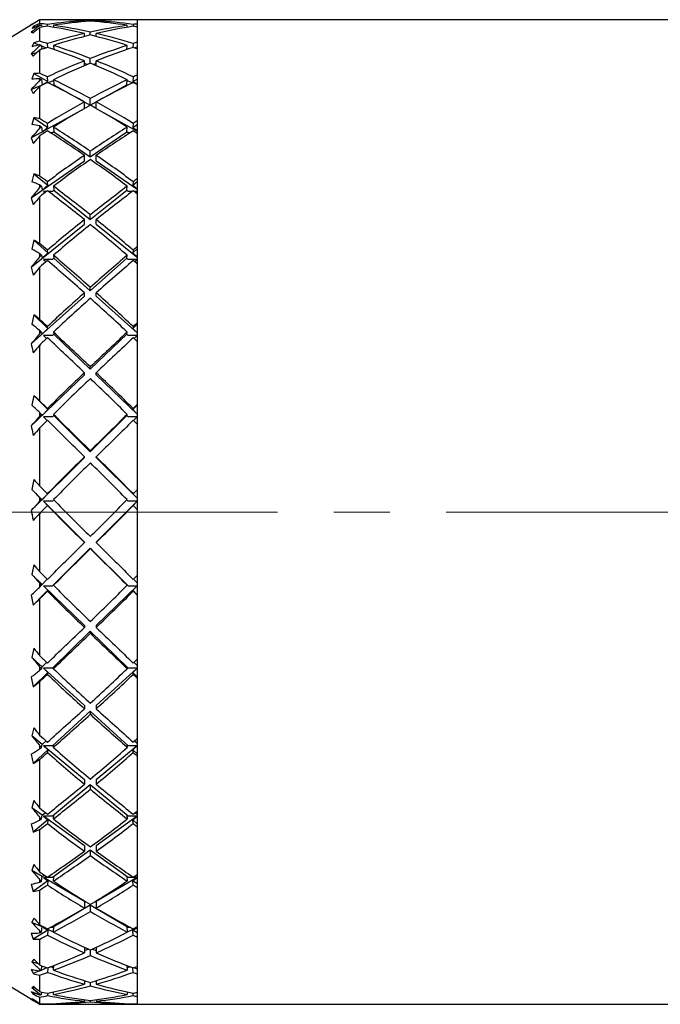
# Model space of a CAD drawing. Header units: inches. Extents: x 1.2 to 31.5, y 0.3 to 21.7.
# Tile 3 of 20: x 4.2 to 5.3, y 10.1 to 11.8. Entities that reach past the tile are written whole.
import ezdxf

# ---------------------------------------------------------------- set-up
doc = ezdxf.new("R2010")
doc.units = ezdxf.units.IN
doc.header["$MEASUREMENT"] = 0
doc.linetypes.add('CENTERX2', pattern=[0.8, 0.5, -0.1, 0.1, -0.1])

msp = doc.modelspace()

# ---------------------------------------------------------------- linework, layer by layer
at = {"color": 7, "linetype": 'Continuous', "lineweight": 25}
for p, q in [((4.178, 11.8381), (3.8658, 11.647)), ((4.1818, 11.8354), (4.1783, 11.8312)), ((4.1818, 11.8354), (4.1855, 11.8345)), ((4.1924, 11.8469), (4.1924, 11.8405)), ((4.1924, 11.8377), (4.1924, 11.8367)), ((4.1924, 11.8332), (4.1924, 11.809)), ((4.2177, 11.8469), (4.1949, 11.8469)), ((4.1957, 11.8372), (4.196, 11.8338)), ((4.2066, 11.8355), (4.2063, 11.8387)), ((4.2169, 11.8372), (4.2172, 11.8337)), ((4.3262, 11.8469), (4.2389, 11.8469)), ((4.2719, 11.8437), (4.2719, 11.8453)), ((4.2825, 11.8445), (4.2825, 11.8459)), ((4.2931, 11.8437), (4.2931, 11.8453)), ((4.3658, 11.8469), (4.3474, 11.8469)), ((4.3479, 11.8337), (4.3482, 11.8372)), ((4.3588, 11.8387), (4.3585, 11.8355)), ((7.0678, 11.8469), (4.3658, 11.8469)), ((4.3658, 11.8469), (4.3658, 11.8397)), ((4.3658, 11.8469), (4.3658, 10.5189)), ((4.3658, 11.8344), (4.3658, 11.8069)), ((4.1775, 11.8252), (4.1828, 11.8255)), ((4.1775, 11.8252), (4.1809, 11.824)), ((4.2719, 11.8174), (4.2719, 11.8226)), ((4.2825, 11.82), (4.2825, 11.825)), ((4.2931, 11.8174), (4.2931, 11.8226)), ((4.1818, 11.806), (4.1783, 11.7989)), ((4.1818, 11.806), (4.1913, 11.8022)), ((4.1924, 11.8025), (4.1924, 11.8004)), ((4.1957, 11.8015), (4.1963, 11.7947)), ((4.1958, 11.8004), (4.2038, 11.7972)), ((4.2069, 11.7978), (4.2063, 11.8048)), ((4.2169, 11.8015), (4.2175, 11.7942)), ((4.3475, 11.7942), (4.3482, 11.8015)), ((4.3588, 11.8048), (4.3581, 11.7978)), ((4.3613, 11.7972), (4.3658, 11.799)), ((4.1775, 11.7866), (4.1879, 11.789)), ((4.1924, 11.7933), (4.1924, 11.752)), ((4.2143, 11.7953), (4.2174, 11.796)), ((4.3477, 11.796), (4.3507, 11.7953)), ((4.3658, 11.7957), (4.3658, 11.7488)), ((4.2719, 11.7653), (4.2719, 11.774)), ((4.2719, 11.7698), (4.2773, 11.7676)), ((4.2825, 11.7697), (4.2825, 11.7782)), ((4.2877, 11.7676), (4.2931, 11.7698)), ((4.2931, 11.7653), (4.2931, 11.774)), ((4.1818, 11.7513), (4.1783, 11.7415)), ((4.1818, 11.7513), (4.2071, 11.7373)), ((4.2071, 11.7373), (4.2063, 11.7456)), ((4.3588, 11.7456), (4.358, 11.7373)), ((4.1775, 11.7232), (4.2001, 11.7323)), ((4.1924, 11.7421), (4.1924, 11.739)), ((4.1924, 11.7285), (4.1924, 11.6713)), ((4.1957, 11.7405), (4.1966, 11.7313)), ((4.1966, 11.7313), (4.2071, 11.7373)), ((4.2069, 11.7351), (4.217, 11.7391)), ((4.2178, 11.7313), (4.2162, 11.7305)), ((4.2169, 11.7405), (4.2178, 11.7313)), ((4.2178, 11.7313), (4.2825, 11.6954)), ((4.2825, 11.6954), (4.3473, 11.7313)), ((4.3473, 11.7313), (4.3482, 11.7405)), ((4.3488, 11.7305), (4.3473, 11.7313)), ((4.348, 11.7391), (4.3582, 11.7351)), ((4.358, 11.7373), (4.3658, 11.7416)), ((4.358, 11.7373), (4.3658, 11.7328)), ((4.3649, 11.7323), (4.3658, 11.732)), ((4.3658, 11.7319), (4.3658, 11.6671)), ((4.1775, 11.7232), (4.1809, 11.7161)), ((4.2719, 11.6895), (4.2719, 11.7011)), ((4.2825, 11.6954), (4.2825, 11.7069)), ((4.2931, 11.6895), (4.2931, 11.7011)), ((4.1775, 11.6371), (4.2719, 11.6895)), ((4.2931, 11.6895), (4.3658, 11.6491)), ((4.1818, 11.6729), (4.1783, 11.6607)), ((4.1818, 11.6729), (4.2071, 11.6554)), ((4.1924, 11.6582), (4.1924, 11.6542)), ((4.1957, 11.6562), (4.1966, 11.648)), ((4.2071, 11.6554), (4.2063, 11.6628)), ((4.2169, 11.6562), (4.2178, 11.648)), ((4.3473, 11.648), (4.3482, 11.6562)), ((4.3588, 11.6628), (4.358, 11.6554)), ((4.358, 11.6554), (4.3658, 11.6609)), ((4.1924, 11.6406), (4.1924, 11.5693)), ((4.1966, 11.648), (4.2071, 11.6554)), ((4.201, 11.6462), (4.1993, 11.6462)), ((4.1993, 11.6462), (4.2002, 11.6457)), ((4.2151, 11.6462), (4.2115, 11.6462)), ((4.2178, 11.648), (4.2151, 11.6462)), ((4.2178, 11.648), (4.2825, 11.6033)), ((4.2825, 11.6033), (4.3473, 11.648)), ((4.3499, 11.6462), (4.3473, 11.648)), ((4.3535, 11.6462), (4.3499, 11.6462)), ((4.358, 11.6554), (4.3658, 11.6499)), ((4.3658, 11.6462), (4.364, 11.6462)), ((4.3649, 11.6457), (4.3658, 11.6462)), ((4.3658, 11.645), (4.3658, 11.5643)), ((4.2719, 11.596), (4.2719, 11.6061)), ((4.2825, 11.6033), (4.2825, 11.6133)), ((4.2931, 11.596), (4.2931, 11.6061)), ((4.1775, 11.5307), (4.2719, 11.596)), ((4.2931, 11.596), (4.3658, 11.5457)), ((4.1818, 11.5732), (4.1783, 11.5589)), ((4.1818, 11.5732), (4.2071, 11.5528)), ((4.1924, 11.5536), (4.1924, 11.5487)), ((4.1966, 11.5442), (4.2071, 11.5528)), ((4.2071, 11.5528), (4.2063, 11.5591)), ((4.358, 11.5528), (4.3658, 11.5592)), ((4.3588, 11.5591), (4.358, 11.5528)), ((4.358, 11.5528), (4.3658, 11.5464)), ((4.1957, 11.5511), (4.1966, 11.5442)), ((4.2049, 11.542), (4.1993, 11.542)), ((4.1993, 11.542), (4.2022, 11.54)), ((4.2151, 11.542), (4.2077, 11.542)), ((4.2178, 11.5442), (4.2151, 11.542)), ((4.2169, 11.5511), (4.2178, 11.5442)), ((4.2178, 11.5442), (4.2825, 11.492)), ((4.2825, 11.492), (4.3473, 11.5442)), ((4.3473, 11.5442), (4.3482, 11.5511)), ((4.3499, 11.542), (4.3473, 11.5442)), ((4.3574, 11.542), (4.3499, 11.542)), ((4.3658, 11.542), (4.3602, 11.542)), ((4.3629, 11.54), (4.3658, 11.542)), ((4.3658, 11.5377), (4.3658, 11.4434)), ((4.1775, 11.5307), (4.1809, 11.5184)), ((4.1924, 11.5325), (4.1924, 11.4492)), ((4.2825, 11.492), (4.2825, 11.5002)), ((4.1775, 11.4074), (4.2719, 11.4835)), ((4.2719, 11.4835), (4.2719, 11.4917)), ((4.2931, 11.4835), (4.2931, 11.4917)), ((4.2931, 11.4835), (4.3658, 11.4249)), ((4.1818, 11.4552), (4.1783, 11.4394)), ((4.1818, 11.4552), (4.2071, 11.4326)), ((4.1924, 11.4312), (4.1924, 11.4257)), ((4.1966, 11.423), (4.2071, 11.4326)), ((4.2071, 11.4326), (4.2063, 11.4375)), ((4.358, 11.4326), (4.3658, 11.4396)), ((4.3588, 11.4375), (4.358, 11.4326)), ((4.358, 11.4326), (4.3658, 11.4254)), ((4.1957, 11.4284), (4.1966, 11.423)), ((4.2151, 11.4206), (4.1993, 11.4206)), ((4.1993, 11.4206), (4.2036, 11.417)), ((4.2178, 11.423), (4.2151, 11.4206)), ((4.2169, 11.4284), (4.2178, 11.423)), ((4.2178, 11.423), (4.2825, 11.3649)), ((4.2825, 11.3649), (4.3473, 11.423)), ((4.3473, 11.423), (4.3482, 11.4284)), ((4.3499, 11.4206), (4.3473, 11.423)), ((4.3658, 11.4206), (4.3499, 11.4206)), ((4.3614, 11.417), (4.3658, 11.4206)), ((4.3658, 11.4132), (4.3658, 11.3083)), ((4.1775, 11.4074), (4.1809, 11.393)), ((4.1924, 11.4073), (4.1924, 11.3146)), ((4.2719, 11.3554), (4.2719, 11.3616)), ((4.2825, 11.3649), (4.2825, 11.3711)), ((4.2931, 11.3554), (4.2931, 11.3616)), ((4.1775, 11.2708), (4.2719, 11.3554)), ((4.2931, 11.3554), (4.3658, 11.2903)), ((4.1818, 11.3226), (4.1783, 11.3056)), ((4.1818, 11.3226), (4.2071, 11.2983)), ((4.1924, 11.2949), (4.1924, 11.2888)), ((4.1957, 11.2919), (4.1966, 11.2881)), ((4.1966, 11.2881), (4.2071, 11.2983)), ((4.2071, 11.2983), (4.2063, 11.3018)), ((4.2169, 11.2919), (4.2178, 11.2881)), ((4.3473, 11.2881), (4.3482, 11.2919)), ((4.358, 11.2983), (4.3658, 11.3059)), ((4.3588, 11.3018), (4.358, 11.2983)), ((4.358, 11.2983), (4.3658, 11.2907)), ((4.2151, 11.2855), (4.1993, 11.2855)), ((4.1993, 11.2855), (4.2047, 11.2805)), ((4.2178, 11.2881), (4.2151, 11.2855)), ((4.2178, 11.2881), (4.2825, 11.2259)), ((4.2825, 11.2259), (4.3473, 11.2881)), ((4.3499, 11.2855), (4.3473, 11.2881)), ((4.3658, 11.2855), (4.3499, 11.2855)), ((4.3603, 11.2805), (4.3658, 11.2855)), ((4.3658, 11.2753), (4.3658, 11.1629)), ((4.1924, 11.2689), (4.1924, 11.1696)), ((4.2719, 11.2157), (4.2719, 11.2197)), ((4.2825, 11.2259), (4.2825, 11.2298)), ((4.2931, 11.2157), (4.2931, 11.2197)), ((4.1775, 11.1251), (4.2719, 11.2157)), ((4.2931, 11.2157), (4.3658, 11.146)), ((4.1818, 11.1793), (4.1783, 11.1617)), ((4.1818, 11.1793), (4.2071, 11.1542)), ((4.1924, 11.1488), (4.1924, 11.1424)), ((4.1966, 11.1435), (4.2071, 11.1542)), ((4.2071, 11.1542), (4.2063, 11.156)), ((4.358, 11.1542), (4.3658, 11.162)), ((4.3588, 11.156), (4.358, 11.1542)), ((4.358, 11.1542), (4.3658, 11.1462)), ((4.1957, 11.1456), (4.1966, 11.1435)), ((4.2151, 11.1409), (4.1993, 11.1409)), ((4.1993, 11.1409), (4.2057, 11.1346)), ((4.2178, 11.1435), (4.2151, 11.1409)), ((4.2169, 11.1456), (4.2178, 11.1435)), ((4.2178, 11.1435), (4.2825, 11.0792)), ((4.2825, 11.0792), (4.3473, 11.1435)), ((4.3473, 11.1435), (4.3482, 11.1456)), ((4.3499, 11.1409), (4.3473, 11.1435)), ((4.3658, 11.1409), (4.3499, 11.1409)), ((4.3594, 11.1346), (4.3658, 11.1409)), ((4.1924, 11.1214), (4.1924, 11.0186)), ((4.3658, 11.1282), (4.3658, 11.0117)), ((4.2825, 11.0792), (4.2825, 11.0807)), ((4.1775, 10.9748), (4.2719, 11.0686)), ((4.2719, 11.0686), (4.2719, 11.0702)), ((4.2931, 11.0686), (4.2931, 11.0702)), ((4.2931, 11.0686), (4.3658, 10.9964)), ((4.1818, 11.0297), (4.1783, 11.012)), ((4.1966, 10.9938), (4.1783, 11.012)), ((4.1924, 10.9973), (4.1924, 10.9908)), ((4.1957, 10.994), (4.1966, 10.9938)), ((4.1966, 10.9938), (4.2071, 11.0045)), ((4.2071, 11.0045), (4.2063, 11.0047)), ((4.2175, 10.9935), (4.2151, 10.9911)), ((4.3499, 10.9911), (4.3476, 10.9935)), ((4.3588, 11.0047), (4.358, 11.0045)), ((4.358, 11.0045), (4.3658, 10.9965)), ((4.2151, 10.9911), (4.1993, 10.9911)), ((4.1993, 10.9911), (4.2071, 10.9832)), ((4.2719, 10.9186), (4.1993, 10.9911)), ((4.2071, 10.9832), (4.2063, 10.9834)), ((4.3658, 10.9911), (4.2931, 10.9186)), ((4.3658, 10.9911), (4.3499, 10.9911)), ((4.3579, 10.9832), (4.3658, 10.9911)), ((4.3588, 10.9834), (4.3579, 10.9832)), ((4.3658, 10.9763), (4.3658, 10.8593)), ((4.1924, 10.9695), (4.1924, 10.8662)), ((4.2825, 10.908), (4.2151, 10.8408)), ((4.2719, 10.9186), (4.2719, 10.9177)), ((4.2825, 10.908), (4.2825, 10.9071)), ((4.3499, 10.8408), (4.2825, 10.908)), ((4.2931, 10.9186), (4.2931, 10.9177)), ((4.1818, 10.8783), (4.1783, 10.8611)), ((4.1966, 10.8434), (4.1783, 10.8611)), ((4.206, 10.8526), (4.1966, 10.8434)), ((4.3658, 10.846), (4.3591, 10.8526)), ((4.1924, 10.845), (4.1924, 10.8386)), ((4.1966, 10.8434), (4.1957, 10.8418)), ((4.1993, 10.8408), (4.2151, 10.8408)), ((4.2071, 10.8328), (4.1993, 10.8408)), ((4.2719, 10.7702), (4.1993, 10.8408)), ((4.2151, 10.8408), (4.2178, 10.8434)), ((4.2178, 10.8434), (4.2169, 10.8418)), ((4.3658, 10.8408), (4.2931, 10.7702)), ((4.3473, 10.8434), (4.3499, 10.8408)), ((4.3482, 10.8418), (4.3473, 10.8434)), ((4.3499, 10.8408), (4.3658, 10.8408)), ((4.3658, 10.8408), (4.3579, 10.8328)), ((4.1775, 10.8244), (4.1809, 10.8066)), ((4.2071, 10.8328), (4.1809, 10.8066)), ((4.1924, 10.8176), (4.1924, 10.7169)), ((4.2063, 10.8313), (4.2071, 10.8328)), ((4.3658, 10.8249), (4.3579, 10.8328)), ((4.3579, 10.8328), (4.3588, 10.8313)), ((4.3658, 10.8243), (4.3658, 10.7104)), ((4.2719, 10.7702), (4.2719, 10.7669)), ((4.2931, 10.7702), (4.2931, 10.7669)), ((4.2825, 10.7599), (4.2151, 10.6944)), ((4.3499, 10.6944), (4.2825, 10.7599)), ((4.2825, 10.7599), (4.2825, 10.7566)), ((4.1818, 10.7298), (4.1783, 10.7136)), ((4.1966, 10.6969), (4.1783, 10.7136)), ((4.1924, 10.6966), (4.1924, 10.6904)), ((4.1957, 10.6935), (4.1966, 10.6969)), ((4.1966, 10.6969), (4.2051, 10.7048)), ((4.2151, 10.6944), (4.1993, 10.6944)), ((4.1993, 10.6944), (4.2071, 10.6867)), ((4.2719, 10.6279), (4.1993, 10.6944)), ((4.2178, 10.6969), (4.2151, 10.6944)), ((4.2169, 10.6935), (4.2178, 10.6969)), ((4.3658, 10.6944), (4.2931, 10.6279)), ((4.3499, 10.6944), (4.3473, 10.6969)), ((4.3473, 10.6969), (4.3482, 10.6935)), ((4.3658, 10.6944), (4.3499, 10.6944)), ((4.3579, 10.6867), (4.3658, 10.6944)), ((4.36, 10.7048), (4.3658, 10.6994)), ((4.1775, 10.6785), (4.1809, 10.6612)), ((4.2071, 10.6867), (4.1809, 10.6612)), ((4.2071, 10.6867), (4.2063, 10.6834)), ((4.3658, 10.679), (4.3579, 10.6867)), ((4.3588, 10.6834), (4.3579, 10.6867)), ((4.3658, 10.6768), (4.3658, 10.5693)), ((4.1924, 10.6703), (4.1924, 10.5755)), ((4.2719, 10.6279), (4.2719, 10.6223)), ((4.2931, 10.6279), (4.2931, 10.6223)), ((4.2825, 10.6182), (4.2151, 10.5565)), ((4.3499, 10.5565), (4.2825, 10.6182)), ((4.2825, 10.6182), (4.2825, 10.6126)), ((4.1818, 10.5886), (4.1783, 10.5739)), ((4.1966, 10.5587), (4.1783, 10.5739)), ((4.1924, 10.5566), (4.1924, 10.5509)), ((4.1957, 10.5537), (4.1966, 10.5587)), ((4.1966, 10.5587), (4.2041, 10.5651)), ((4.2151, 10.5565), (4.1993, 10.5565)), ((4.1993, 10.5565), (4.2071, 10.5492)), ((4.2719, 10.4961), (4.1993, 10.5565)), ((4.2178, 10.5587), (4.2151, 10.5565)), ((4.2169, 10.5537), (4.2178, 10.5587)), ((4.3658, 10.5565), (4.2931, 10.4961)), ((4.3499, 10.5565), (4.3473, 10.5587)), ((4.3473, 10.5587), (4.3482, 10.5537)), ((4.3658, 10.5565), (4.3499, 10.5565)), ((4.3579, 10.5492), (4.3658, 10.5565)), ((4.361, 10.5651), (4.3658, 10.561)), ((4.1775, 10.5415), (4.1809, 10.5252)), ((4.2071, 10.5492), (4.1809, 10.5252)), ((4.2071, 10.5492), (4.2063, 10.5444)), ((4.3658, 10.542), (4.3579, 10.5492)), ((4.3588, 10.5444), (4.3579, 10.5492)), ((4.3658, 10.5383), (4.3658, 10.4406)), ((4.1924, 10.5323), (4.1924, 10.446)), ((4.3658, 10.5189), (4.3658, 10.0969)), ((4.2825, 10.4873), (4.2151, 10.4312)), ((4.2719, 10.4961), (4.2719, 10.4883)), ((4.3499, 10.4312), (4.2825, 10.4873)), ((4.2825, 10.4873), (4.2825, 10.4795)), ((4.2931, 10.4961), (4.2931, 10.4883)), ((4.1818, 10.4591), (4.1783, 10.4463)), ((4.1966, 10.4332), (4.1783, 10.4463)), ((4.1957, 10.4266), (4.1966, 10.4332)), ((4.1966, 10.4332), (4.2028, 10.4377)), ((4.2151, 10.4312), (4.1993, 10.4312)), ((4.1993, 10.4312), (4.2071, 10.4246)), ((4.2719, 10.3787), (4.1993, 10.4312)), ((4.2178, 10.4332), (4.2151, 10.4312)), ((4.2169, 10.4266), (4.2178, 10.4332)), ((4.3658, 10.4312), (4.2931, 10.3787)), ((4.3499, 10.4312), (4.3473, 10.4332)), ((4.3473, 10.4332), (4.3482, 10.4266)), ((4.3658, 10.4312), (4.3499, 10.4312)), ((4.3579, 10.4246), (4.3658, 10.4312)), ((4.3623, 10.4377), (4.3658, 10.4351)), ((4.2071, 10.4246), (4.1809, 10.4027)), ((4.1924, 10.4291), (4.1924, 10.4241)), ((4.2071, 10.4246), (4.2063, 10.4183)), ((4.3658, 10.418), (4.3579, 10.4246)), ((4.3588, 10.4183), (4.3579, 10.4246)), ((4.1924, 10.4076), (4.1924, 10.3326)), ((4.3658, 10.4129), (4.3658, 10.3279)), ((4.2719, 10.3787), (4.2719, 10.369)), ((4.2931, 10.3787), (4.2931, 10.369)), ((4.2825, 10.371), (4.2151, 10.3223)), ((4.3499, 10.3223), (4.2825, 10.371)), ((4.2825, 10.371), (4.2825, 10.3614)), ((4.1818, 10.3452), (4.1783, 10.3347)), ((4.1966, 10.3239), (4.1783, 10.3347)), ((4.1966, 10.3239), (4.2011, 10.3267)), ((4.364, 10.3267), (4.3658, 10.3255)), ((4.1775, 10.3105), (4.1809, 10.2976)), ((4.2071, 10.3166), (4.1809, 10.2976)), ((4.1924, 10.3182), (4.1924, 10.3139)), ((4.1957, 10.3161), (4.1966, 10.3239)), ((4.2151, 10.3223), (4.1993, 10.3223)), ((4.1993, 10.3223), (4.2071, 10.3166)), ((4.2719, 10.2794), (4.1993, 10.3223)), ((4.2071, 10.3166), (4.2063, 10.3091)), ((4.2178, 10.3239), (4.2151, 10.3223)), ((4.2169, 10.3161), (4.2178, 10.3239)), ((4.3658, 10.3223), (4.2931, 10.2794)), ((4.3499, 10.3223), (4.3473, 10.3239)), ((4.3473, 10.3239), (4.3482, 10.3161)), ((4.3658, 10.3223), (4.3499, 10.3223)), ((4.3579, 10.3166), (4.3658, 10.3223)), ((4.3658, 10.3109), (4.3579, 10.3166)), ((4.3588, 10.3091), (4.3579, 10.3166)), ((3.8658, 10.297), (4.178, 10.1058)), ((4.1924, 10.3001), (4.1924, 10.2386)), ((4.3658, 10.3045), (4.3658, 10.2348)), ((4.2719, 10.2794), (4.2719, 10.2681)), ((4.2931, 10.2794), (4.2931, 10.2681)), ((4.2825, 10.2731), (4.2151, 10.2332)), ((4.3499, 10.2332), (4.2825, 10.2731)), ((4.2825, 10.2731), (4.2825, 10.2618)), ((4.1818, 10.2503), (4.1783, 10.2425)), ((4.1966, 10.2344), (4.1783, 10.2425)), ((4.1775, 10.2235), (4.1809, 10.213)), ((4.2071, 10.2285), (4.1809, 10.213)), ((4.1924, 10.2272), (4.1924, 10.2238)), ((4.1957, 10.2255), (4.1966, 10.2344)), ((4.1966, 10.2344), (4.1985, 10.2353)), ((4.2023, 10.2332), (4.1993, 10.2332)), ((4.1993, 10.2332), (4.2071, 10.2285)), ((4.2173, 10.2252), (4.1993, 10.2332)), ((4.2071, 10.2285), (4.2063, 10.22)), ((4.2151, 10.2332), (4.2103, 10.2332)), ((4.2178, 10.2344), (4.2151, 10.2332)), ((4.2169, 10.2255), (4.2178, 10.2344)), ((4.3499, 10.2332), (4.3473, 10.2344)), ((4.3473, 10.2344), (4.3482, 10.2255)), ((4.3658, 10.2332), (4.3478, 10.2252)), ((4.3548, 10.2332), (4.3499, 10.2332)), ((4.3579, 10.2285), (4.3658, 10.2332)), ((4.3658, 10.2238), (4.3579, 10.2285)), ((4.3588, 10.22), (4.3579, 10.2285)), ((4.3658, 10.2332), (4.3628, 10.2332)), ((4.1924, 10.2129), (4.1924, 10.1668)), ((4.3658, 10.2164), (4.3658, 10.1642)), ((4.2719, 10.1982), (4.2719, 10.1885)), ((4.2791, 10.1949), (4.2719, 10.1917)), ((4.2825, 10.1933), (4.2825, 10.1838)), ((4.2931, 10.1917), (4.2859, 10.1949)), ((4.2931, 10.1982), (4.2931, 10.1885)), ((4.1818, 10.1774), (4.1783, 10.1724)), ((4.1901, 10.1691), (4.1783, 10.1724)), ((4.1922, 10.1564), (4.1809, 10.1514)), ((4.1924, 10.1587), (4.1924, 10.1563)), ((4.1957, 10.1575), (4.1964, 10.1653)), ((4.2049, 10.162), (4.1957, 10.1579)), ((4.207, 10.1618), (4.2063, 10.1537)), ((4.2172, 10.1615), (4.211, 10.1633)), ((4.2169, 10.1575), (4.2177, 10.1659)), ((4.3474, 10.1659), (4.3482, 10.1575)), ((4.3541, 10.1633), (4.3478, 10.1615)), ((4.3588, 10.1537), (4.358, 10.1618)), ((4.3658, 10.1595), (4.3602, 10.162)), ((4.3658, 10.1512), (4.3658, 10.118)), ((4.1924, 10.1489), (4.1924, 10.1196)), ((4.2719, 10.139), (4.2719, 10.1327)), ((4.2825, 10.1358), (4.2825, 10.1298)), ((4.2931, 10.139), (4.2931, 10.1327)), ((4.1818, 10.1285), (4.1783, 10.1266)), ((4.1849, 10.1259), (4.1783, 10.1266)), ((4.1862, 10.1162), (4.1809, 10.1147)), ((4.1957, 10.1144), (4.1961, 10.1187)), ((4.2067, 10.1166), (4.2063, 10.1123)), ((4.2169, 10.1144), (4.2173, 10.1189)), ((4.3478, 10.1189), (4.3482, 10.1144)), ((4.3588, 10.1123), (4.3584, 10.1166)), ((4.1818, 10.1054), (4.1783, 10.1065)), ((4.1924, 10.115), (4.1924, 10.1137)), ((4.1924, 10.1098), (4.1924, 10.0982)), ((4.2719, 10.1051), (4.2719, 10.1025)), ((4.2825, 10.1037), (4.2825, 10.1014)), ((4.2931, 10.1051), (4.2931, 10.1025)), ((4.3658, 10.111), (4.3658, 10.0979)), ((4.1924, 10.0973), (4.1924, 10.0972)), ((4.1949, 10.0969), (4.2177, 10.0969)), ((4.1957, 10.0972), (4.1957, 10.098)), ((4.2063, 10.0976), (4.2063, 10.097)), ((4.2169, 10.0972), (4.2169, 10.098)), ((4.2389, 10.0969), (4.3262, 10.0969)), ((4.3474, 10.0969), (4.3658, 10.0969)), ((4.3481, 10.098), (4.3482, 10.0972)), ((4.3588, 10.097), (4.3587, 10.0976)), ((4.3658, 10.097), (4.3658, 10.0969)), ((4.3658, 10.0969), (7.0678, 10.0969))]:
    msp.add_line(p, q, dxfattribs=at)
at = {"color": 7, "linetype": 'CENTERX2', "lineweight": 18}
msp.add_line((9.4152, 10.9719), (1.2302, 10.9719), dxfattribs=at)
at = {"color": 7, "linetype": 'Continuous', "lineweight": 25}
for centre, major_axis, ratio, start_param, end_param in [((5.1725, 10.8733), (1.4442, -0.394), 0.763138, 2.509703, 2.516379), ((5.1725, 11.0307), (1.4624, 0.2475), 0.780339, 2.16617, 2.179773), ((5.1811, 10.7568), (1.3997, -0.7025), 0.686268, 2.633781, 2.646653), ((5.2064, 10.8719), (1.4645, -0.3996), 0.763138, 2.520929, 2.53146), ((5.2064, 11.0315), (1.483, 0.251), 0.780339, 2.184323, 2.194854), ((5.215, 10.7538), (1.4193, -0.7123), 0.686268, 2.651882, 2.661567), ((4.2905, 10.9719), (-0.6516, 0.6516), 0.89615, 5.552501, 5.555349), ((4.2958, 10.9719), (-0.6882, 0.6882), 0.785084, 5.480474, 5.496403), ((4.2746, 10.9719), (-0.6882, 0.6882), 0.785084, 5.468305, 5.472021), ((4.2692, 10.9719), (0.6385, 0.6385), 0.936926, 0.902146, 0.90586), ((4.2905, 10.9719), (0.6385, 0.6385), 0.936926, 0.914315, 0.930227), ((4.2692, 10.9719), (0.6385, 0.6385), 0.936926, 0.814892, 0.889978), ((4.2746, 10.9719), (-0.6882, 0.6882), 0.785084, 5.381027, 5.456137), ((4.2905, 10.9719), (0.6385, 0.6385), 0.936926, 0.827014, 0.902146), ((4.2958, 10.9719), (-0.6882, 0.6882), 0.785084, 5.39315, 5.468305), ((4.2746, 10.9719), (-0.6385, 0.6385), 0.936926, 5.468294, 5.530339), ((4.2958, 10.9719), (-0.6385, 0.6385), 0.936926, 5.480416, 5.542487), ((4.2692, 10.9719), (0.6385, 0.6385), 0.936926, 0.740698, 0.802769), ((4.2746, 10.9719), (-0.6385, 0.6385), 0.936926, 5.381039, 5.456172), ((4.2692, 10.9719), (0.6882, 0.6882), 0.785084, 0.81488, 0.890036), ((4.2905, 10.9719), (0.6385, 0.6385), 0.936926, 0.752846, 0.814892), ((4.2958, 10.9719), (-0.6385, 0.6385), 0.936926, 5.393208, 5.468294), ((4.2905, 10.9719), (0.6882, 0.6882), 0.785084, 0.827048, 0.902158), ((4.2692, 10.9719), (0.6882, 0.6882), 0.785084, 0.794645, 0.802711), ((4.2746, 10.9719), (-0.6385, 0.6385), 0.936926, 5.360816, 5.368871), ((4.2692, 10.9719), (0.6882, 0.6882), 0.785084, 0.902158, 0.977244), ((4.2905, 10.9719), (0.6882, 0.6882), 0.785084, 0.91428, 0.989413), ((4.2746, 10.9719), (-0.6882, 0.6882), 0.785084, 5.293772, 5.368905), ((4.2958, 10.9719), (-0.6882, 0.6882), 0.785084, 5.305941, 5.381027), ((5.1725, 11.1863), (1.3947, 0.7), 0.686268, 1.965801, 1.979405), ((5.1811, 10.6072), (1.3802, -0.9428), 0.5677, 2.672035, 2.684906), ((5.215, 10.602), (1.3996, -0.9561), 0.5677, 2.690136, 2.699821), ((4.2958, 10.9719), (-0.7327, 0.7327), 0.65276, 5.393208, 5.409137), ((4.2746, 10.9719), (-0.7327, 0.7327), 0.65276, 5.381039, 5.384755), ((4.2692, 10.9719), (0.6882, 0.6882), 0.785084, 0.989413, 0.993127), ((4.2905, 10.9719), (0.6882, 0.6882), 0.785084, 1.001581, 1.017493), ((4.2746, 10.9719), (-0.7327, 0.7327), 0.65276, 5.293761, 5.368871), ((4.2958, 10.9719), (-0.7327, 0.7327), 0.65276, 5.305883, 5.381039), ((4.2692, 10.9719), (0.7327, 0.7327), 0.65276, 0.902146, 0.977302), ((4.2905, 10.9719), (0.7327, 0.7327), 0.65276, 0.914315, 0.989425), ((4.2692, 10.9719), (0.7327, 0.7327), 0.65276, 0.881911, 0.889978), ((4.2746, 10.9719), (-0.6882, 0.6882), 0.785084, 5.273549, 5.281604), ((5.2064, 11.1894), (1.4144, 0.7098), 0.686268, 1.983955, 1.994486), ((4.2692, 10.9719), (0.7327, 0.7327), 0.65276, 0.989425, 1.064511), ((4.2905, 10.9719), (0.7327, 0.7327), 0.65276, 1.001547, 1.076679), ((4.2746, 10.9719), (-0.7327, 0.7327), 0.65276, 5.206506, 5.281639), ((4.2958, 10.9719), (-0.7327, 0.7327), 0.65276, 5.218675, 5.293761), ((5.215, 10.4615), (1.4115, -1.1198), 0.456433, 2.667632, 2.677317), ((4.2958, 10.9719), (-0.7716, 0.7716), 0.534733, 5.305941, 5.32187), ((4.2692, 10.9719), (0.7716, 0.7716), 0.534733, 0.969178, 0.977244), ((5.1725, 11.3354), (1.3753, 0.9395), 0.5677, 1.927548, 1.941152), ((5.1811, 10.4686), (1.3919, -1.1043), 0.456433, 2.64953, 2.662402), ((5.2064, 11.3406), (1.3947, 0.9527), 0.5677, 1.945702, 1.956233), ((4.2746, 10.9719), (-0.7716, 0.7716), 0.534733, 5.293772, 5.297488), ((4.2692, 10.9719), (0.7327, 0.7327), 0.65276, 1.076679, 1.080393), ((4.2905, 10.9719), (0.7327, 0.7327), 0.65276, 1.088848, 1.104759), ((4.2746, 10.9719), (-0.7716, 0.7716), 0.534733, 5.206494, 5.281604), ((4.2958, 10.9719), (-0.7716, 0.7716), 0.534733, 5.218617, 5.293772), ((4.2692, 10.9719), (0.7716, 0.7716), 0.534733, 0.989413, 1.064569), ((4.2905, 10.9719), (0.7716, 0.7716), 0.534733, 1.001581, 1.076691), ((4.2746, 10.9719), (-0.7327, 0.7327), 0.65276, 5.186283, 5.194338), ((4.2692, 10.9719), (0.7716, 0.7716), 0.534733, 1.076691, 1.151777), ((4.2905, 10.9719), (0.7716, 0.7716), 0.534733, 1.088813, 1.163946), ((4.2746, 10.9719), (-0.7716, 0.7716), 0.534733, 5.119239, 5.194372), ((4.2958, 10.9719), (-0.7716, 0.7716), 0.534733, 5.131408, 5.206494), ((5.1811, 10.3453), (1.414, -1.2279), 0.356998, 2.602703, 2.615575), ((5.215, 10.3365), (1.4338, -1.2451), 0.356998, 2.620804, 2.630489), ((4.2958, 10.9719), (-0.8046, 0.8046), 0.427256, 5.218675, 5.234604), ((4.2746, 10.9719), (-0.8046, 0.8046), 0.427256, 5.206506, 5.210222), ((4.2692, 10.9719), (0.7716, 0.7716), 0.534733, 1.163946, 1.16766), ((4.2958, 10.9719), (-0.8046, 0.8046), 0.427256, 5.13135, 5.206506), ((4.2692, 10.9719), (0.8046, 0.8046), 0.427256, 1.076679, 1.151835), ((4.2692, 10.9719), (0.8046, 0.8046), 0.427256, 1.056444, 1.064511), ((5.1725, 11.4735), (1.387, 1.1004), 0.456433, 1.950052, 1.963656), ((5.2064, 11.4806), (1.4065, 1.1159), 0.456433, 1.968206, 1.978737), ((4.2905, 10.9719), (0.7716, 0.7716), 0.534733, 1.176114, 1.192026), ((4.2746, 10.9719), (-0.8046, 0.8046), 0.427256, 5.119228, 5.194338), ((4.2905, 10.9719), (0.8046, 0.8046), 0.427256, 1.088848, 1.163957), ((4.2746, 10.9719), (-0.7716, 0.7716), 0.534733, 5.099016, 5.107071), ((4.2692, 10.9719), (0.8046, 0.8046), 0.427256, 1.163957, 1.239044), ((4.2958, 10.9719), (-0.8046, 0.8046), 0.427256, 5.044142, 5.119228), ((4.2905, 10.9719), (0.8046, 0.8046), 0.427256, 1.176079, 1.251212), ((4.2746, 10.9719), (-0.8046, 0.8046), 0.427256, 5.031973, 5.107106), ((5.215, 10.2309), (1.4572, -1.3435), 0.268293, 2.562673, 2.572357), ((4.2958, 10.9719), (-0.8315, 0.8315), 0.327525, 5.131408, 5.147337), ((5.1811, 10.2411), (1.4371, -1.3249), 0.268293, 2.544571, 2.557443), ((4.2746, 10.9719), (-0.8315, 0.8315), 0.327525, 5.119239, 5.122955), ((4.2692, 10.9719), (0.8315, 0.8315), 0.327525, 1.143711, 1.151777), ((5.1725, 11.5963), (1.409, 1.2235), 0.356998, 1.99688, 2.010483), ((4.2692, 10.9719), (0.8046, 0.8046), 0.427256, 1.251212, 1.254926), ((4.2905, 10.9719), (0.8046, 0.8046), 0.427256, 1.263381, 1.279292), ((4.2746, 10.9719), (-0.8315, 0.8315), 0.327525, 5.031961, 5.107071), ((4.2958, 10.9719), (-0.8315, 0.8315), 0.327525, 5.044084, 5.119239), ((4.2692, 10.9719), (0.8315, 0.8315), 0.327525, 1.163946, 1.239102), ((4.2905, 10.9719), (0.8315, 0.8315), 0.327525, 1.176114, 1.251224), ((4.2746, 10.9719), (-0.8046, 0.8046), 0.427256, 5.01175, 5.019805), ((5.2064, 11.6051), (1.4288, 1.2407), 0.356998, 2.015033, 2.025564), ((4.2692, 10.9719), (0.8315, 0.8315), 0.327525, 1.251224, 1.32631), ((4.2905, 10.9719), (0.8315, 0.8315), 0.327525, 1.263346, 1.338479), ((4.2746, 10.9719), (-0.8315, 0.8315), 0.327525, 4.944707, 5.019839), ((4.2958, 10.9719), (-0.8315, 0.8315), 0.327525, 4.956875, 5.031961), ((5.215, 10.1477), (1.4773, -1.418), 0.188054, 2.49878, 2.508465), ((4.2958, 10.9719), (-0.8521, 0.8521), 0.233349, 5.044142, 5.060071), ((5.1811, 10.1591), (1.4568, -1.3984), 0.188054, 2.480679, 2.49355), ((4.2746, 10.9719), (-0.8521, 0.8521), 0.233349, 5.031973, 5.035689), ((4.2692, 10.9719), (0.8521, 0.8521), 0.233349, 1.230977, 1.239044), ((5.1725, 11.7002), (1.432, 1.3202), 0.268293, 2.055011, 2.068615), ((4.2692, 10.9719), (0.8315, 0.8315), 0.327525, 1.338479, 1.342193), ((4.2905, 10.9719), (0.8315, 0.8315), 0.327525, 1.350647, 1.366559), ((4.2746, 10.9719), (-0.8521, 0.8521), 0.233349, 4.944695, 5.019805), ((4.2958, 10.9719), (-0.8521, 0.8521), 0.233349, 4.956817, 5.031973), ((4.2692, 10.9719), (0.8521, 0.8521), 0.233349, 1.251212, 1.326368), ((4.2905, 10.9719), (0.8521, 0.8521), 0.233349, 1.263381, 1.33849), ((4.2746, 10.9719), (-0.8315, 0.8315), 0.327525, 4.924483, 4.932538), ((5.2064, 11.7105), (1.4521, 1.3388), 0.268293, 2.073165, 2.083696), ((4.2692, 10.9719), (0.8521, 0.8521), 0.233349, 1.33849, 1.413576), ((4.2958, 10.9719), (-0.8521, 0.8521), 0.233349, 4.869609, 4.944695), ((4.2905, 10.9719), (0.8521, 0.8521), 0.233349, 1.350612, 1.425745), ((4.2746, 10.9719), (-0.8521, 0.8521), 0.233349, 4.85744, 4.932573), ((5.215, 10.0896), (1.4918, -1.4691), 0.11386, 2.431854, 2.441539), ((4.2958, 10.9719), (-0.8662, 0.8662), 0.142942, 4.956875, 4.972804), ((4.2692, 10.9719), (0.8662, 0.8662), 0.142942, 1.318243, 1.32631), ((5.1725, 11.7819), (1.4517, 1.3934), 0.188054, 2.118904, 2.132507), ((5.1811, 10.1018), (1.4712, -1.4488), 0.11386, 2.413753, 2.426624), ((4.2746, 10.9719), (-0.8662, 0.8662), 0.142942, 4.944707, 4.948423), ((4.2692, 10.9719), (0.8521, 0.8521), 0.233349, 1.425745, 1.429459), ((4.2958, 10.9719), (-0.8662, 0.8662), 0.142942, 4.869551, 4.944707), ((4.2692, 10.9719), (0.8662, 0.8662), 0.142942, 1.338479, 1.413634), ((4.2905, 10.9719), (0.8521, 0.8521), 0.233349, 1.437913, 1.453825), ((4.2746, 10.9719), (-0.8662, 0.8662), 0.142942, 4.857428, 4.932538), ((4.2905, 10.9719), (0.8662, 0.8662), 0.142942, 1.350647, 1.425757), ((4.2746, 10.9719), (-0.8521, 0.8521), 0.233349, 4.837217, 4.845272), ((5.2064, 11.7933), (1.4721, 1.4131), 0.188054, 2.137057, 2.147589), ((4.2692, 10.9719), (0.8662, 0.8662), 0.142942, 1.425757, 1.500843), ((4.2958, 10.9719), (-0.8662, 0.8662), 0.142942, 4.782342, 4.857428), ((4.2905, 10.9719), (0.8662, 0.8662), 0.142942, 1.437879, 1.513012), ((4.2746, 10.9719), (-0.8662, 0.8662), 0.142942, 4.770174, 4.845306), ((5.215, 10.0583), (1.4997, -1.4964), 0.043349, 2.363418, 2.373103), ((4.2958, 10.9719), (-0.8737, 0.8737), 0.054769, 4.869609, 4.885538), ((5.1811, 10.0709), (1.479, -1.4757), 0.043349, 2.345316, 2.358188), ((4.2746, 10.9719), (-0.8737, 0.8737), 0.054769, 4.85744, 4.861156), ((4.2692, 10.9719), (0.8737, 0.8737), 0.054769, 1.40551, 1.413576), ((5.1725, 11.839), (1.4659, 1.4436), 0.11386, 2.18583, 2.199433), ((4.2692, 10.9719), (0.8662, 0.8662), 0.142942, 1.513012, 1.516726), ((4.2905, 10.9719), (0.8662, 0.8662), 0.142942, 1.52518, 1.541092), ((4.2746, 10.9719), (-0.8737, 0.8737), 0.054769, 4.770162, 4.845272), ((4.2958, 10.9719), (-0.8737, 0.8737), 0.054769, 4.782284, 4.85744), ((4.2692, 10.9719), (0.8737, 0.8737), 0.054769, 1.425745, 1.500901), ((4.2905, 10.9719), (0.8737, 0.8737), 0.054769, 1.437913, 1.513023), ((4.2746, 10.9719), (-0.8662, 0.8662), 0.142942, 4.749951, 4.758005), ((5.2064, 11.8512), (1.4866, 1.464), 0.11386, 2.203983, 2.214514), ((4.2692, 10.9719), (0.8737, 0.8737), 0.054769, 1.513023, 1.588109), ((4.2958, 10.9719), (-0.8737, 0.8737), 0.054769, 4.695076, 4.770162), ((4.2905, 10.9719), (0.8737, 0.8737), 0.054769, 1.525145, 1.600278), ((4.2746, 10.9719), (-0.8737, 0.8737), 0.054769, 4.682907, 4.75804), ((5.215, 10.0547), (1.5007, -1.4995), 0.025755, 3.979037, 3.988722), ((5.1811, 10.0674), (1.4799, -1.4787), 0.025755, 3.993951, 4.006823), ((4.2958, 10.9719), (-0.8745, 0.8745), 0.032564, 1.484914, 1.500843), ((4.2692, 10.9719), (0.8745, 0.8745), 0.032564, 4.782342, 4.790409), ((4.2746, 10.9719), (-0.8745, 0.8745), 0.032564, 1.509296, 1.513012), ((4.2692, 10.9719), (0.8737, 0.8737), 0.054769, 1.600278, 1.603992), ((4.2958, 10.9719), (-0.8745, 0.8745), 0.032564, 1.513012, 1.588167), ((4.2692, 10.9719), (0.8745, 0.8745), 0.032564, 4.695018, 4.770174), ((5.1725, 11.8698), (1.4737, 1.4704), 0.043349, 2.254266, 2.26787), ((4.2905, 10.9719), (0.8737, 0.8737), 0.054769, 1.612446, 1.628358), ((4.2746, 10.9719), (-0.8745, 0.8745), 0.032564, 1.52518, 1.60029), ((4.2905, 10.9719), (0.8745, 0.8745), 0.032564, 4.682895, 4.758005), ((4.2746, 10.9719), (-0.8737, 0.8737), 0.054769, 4.662684, 4.670739), ((5.2064, 11.8825), (1.4945, 1.4912), 0.043349, 2.27242, 2.282951), ((4.2692, 10.9719), (0.8745, 0.8745), 0.032564, 4.607809, 4.682895), ((4.2905, 10.9719), (0.8745, 0.8745), 0.032564, 4.595641, 4.670774), ((4.2746, 10.9719), (-0.8745, 0.8745), 0.032564, 1.612412, 1.687545), ((4.2958, 10.9719), (-0.8745, 0.8745), 0.032564, 1.60029, 1.675376), ((5.215, 10.079), (1.4945, -1.4783), 0.095695, 4.047687, 4.057372), ((5.1811, 10.0914), (1.4738, -1.4578), 0.095695, 4.062601, 4.075473), ((4.2958, 10.9719), (-0.8687, 0.8687), 0.120395, 1.57218, 1.588109), ((4.2692, 10.9719), (0.8687, 0.8687), 0.120395, 4.695076, 4.703142), ((5.1725, 11.8733), (1.4746, 1.4735), 0.025755, 3.946362, 3.959965), ((4.2746, 10.9719), (-0.8687, 0.8687), 0.120395, 1.596562, 1.600278), ((4.2692, 10.9719), (0.8745, 0.8745), 0.032564, 4.591927, 4.595641), ((4.2958, 10.9719), (-0.8687, 0.8687), 0.120395, 1.600278, 1.675434), ((4.2692, 10.9719), (0.8687, 0.8687), 0.120395, 4.607751, 4.682907), ((5.2064, 11.886), (1.4954, 1.4942), 0.025755, 3.93128, 3.941812), ((4.2905, 10.9719), (0.8745, 0.8745), 0.032564, 4.567561, 4.583472), ((4.2746, 10.9719), (-0.8687, 0.8687), 0.120395, 1.612446, 1.687556), ((4.2905, 10.9719), (0.8687, 0.8687), 0.120395, 4.595629, 4.670739), ((4.2746, 10.9719), (-0.8745, 0.8745), 0.032564, 1.699713, 1.707768), ((4.2692, 10.9719), (0.8687, 0.8687), 0.120395, 4.520543, 4.595629), ((4.2958, 10.9719), (-0.8687, 0.8687), 0.120395, 1.687556, 1.762642), ((4.2905, 10.9719), (0.8687, 0.8687), 0.120395, 4.508374, 4.583507), ((4.2746, 10.9719), (-0.8687, 0.8687), 0.120395, 1.699678, 1.774811), ((5.215, 10.1305), (1.4815, -1.4332), 0.168734, 4.115112, 4.124796), ((5.1811, 10.1421), (1.461, -1.4134), 0.168734, 4.130026, 4.142898), ((4.2958, 10.9719), (-0.8563, 0.8563), 0.210097, 1.659447, 1.675376), ((4.2746, 10.9719), (-0.8563, 0.8563), 0.210097, 1.683829, 1.687545), ((4.2692, 10.9719), (0.8563, 0.8563), 0.210097, 4.607809, 4.615876), ((5.1725, 11.8494), (1.4686, 1.4527), 0.095695, 3.877712, 3.891315), ((4.2692, 10.9719), (0.8687, 0.8687), 0.120395, 4.50466, 4.508374), ((4.2905, 10.9719), (0.8687, 0.8687), 0.120395, 4.480294, 4.496206), ((4.2746, 10.9719), (-0.8563, 0.8563), 0.210097, 1.699713, 1.774823), ((4.2958, 10.9719), (-0.8563, 0.8563), 0.210097, 1.687545, 1.7627), ((4.2692, 10.9719), (0.8563, 0.8563), 0.210097, 4.520485, 4.595641), ((4.2905, 10.9719), (0.8563, 0.8563), 0.210097, 4.508363, 4.583472), ((4.2746, 10.9719), (-0.8687, 0.8687), 0.120395, 1.786979, 1.795034), ((5.2064, 11.8618), (1.4892, 1.4731), 0.095695, 3.86263, 3.873161), ((4.2692, 10.9719), (0.8563, 0.8563), 0.210097, 4.433277, 4.508363), ((4.2905, 10.9719), (0.8563, 0.8563), 0.210097, 4.421108, 4.496241), ((4.2746, 10.9719), (-0.8563, 0.8563), 0.210097, 1.786945, 1.862078), ((4.2958, 10.9719), (-0.8563, 0.8563), 0.210097, 1.774823, 1.849909), ((5.215, 10.2075), (1.4628, -1.3646), 0.24721, 4.179968, 4.189653), ((5.1811, 10.2181), (1.4425, -1.3457), 0.24721, 4.194883, 4.207754), ((4.2958, 10.9719), (-0.8374, 0.8374), 0.303158, 1.746713, 1.762642), ((4.2746, 10.9719), (-0.8374, 0.8374), 0.303158, 1.771095, 1.774811), ((4.2692, 10.9719), (0.8563, 0.8563), 0.210097, 4.417394, 4.421108), ((4.2958, 10.9719), (-0.8374, 0.8374), 0.303158, 1.774811, 1.849967), ((4.2692, 10.9719), (0.8374, 0.8374), 0.303158, 4.433219, 4.508374), ((4.2692, 10.9719), (0.8374, 0.8374), 0.303158, 4.520543, 4.52861), ((5.1725, 11.7988), (1.4559, 1.4084), 0.168734, 3.810287, 3.82389), ((4.2905, 10.9719), (0.8563, 0.8563), 0.210097, 4.393028, 4.40894), ((4.2746, 10.9719), (-0.8374, 0.8374), 0.303158, 1.786979, 1.862089), ((4.2905, 10.9719), (0.8374, 0.8374), 0.303158, 4.421096, 4.496206), ((4.2746, 10.9719), (-0.8563, 0.8563), 0.210097, 1.874246, 1.882301), ((5.2064, 11.8105), (1.4764, 1.4282), 0.168734, 3.795206, 3.805737), ((4.2692, 10.9719), (0.8374, 0.8374), 0.303158, 4.34601, 4.421096), ((4.2958, 10.9719), (-0.8374, 0.8374), 0.303158, 1.862089, 1.937175), ((4.2905, 10.9719), (0.8374, 0.8374), 0.303158, 4.333841, 4.408974), ((4.2746, 10.9719), (-0.8374, 0.8374), 0.303158, 1.874211, 1.949344), ((5.215, 10.3077), (1.4399, -1.2724), 0.333537, 4.239933, 4.249618), ((5.1811, 10.3169), (1.42, -1.2548), 0.333537, 4.254847, 4.267719), ((4.2958, 10.9719), (-0.8121, 0.8121), 0.40129, 1.83398, 1.849909), ((4.2692, 10.9719), (0.8121, 0.8121), 0.40129, 4.433277, 4.441343), ((5.1725, 11.7232), (1.4374, 1.341), 0.24721, 3.74543, 3.759034), ((4.2746, 10.9719), (-0.8121, 0.8121), 0.40129, 1.858362, 1.862078), ((4.2692, 10.9719), (0.8374, 0.8374), 0.303158, 4.330127, 4.333841), ((4.2905, 10.9719), (0.8374, 0.8374), 0.303158, 4.305761, 4.321673), ((4.2746, 10.9719), (-0.8121, 0.8121), 0.40129, 1.874246, 1.949356), ((4.2958, 10.9719), (-0.8121, 0.8121), 0.40129, 1.862078, 1.937233), ((4.2692, 10.9719), (0.8121, 0.8121), 0.40129, 4.345952, 4.421108), ((4.2905, 10.9719), (0.8121, 0.8121), 0.40129, 4.33383, 4.40894), ((4.2746, 10.9719), (-0.8374, 0.8374), 0.303158, 1.961512, 1.969567), ((5.2064, 11.7337), (1.4576, 1.3598), 0.24721, 3.730349, 3.74088), ((4.2692, 10.9719), (0.8121, 0.8121), 0.40129, 4.258744, 4.33383), ((4.2905, 10.9719), (0.8121, 0.8121), 0.40129, 4.246575, 4.321708), ((4.2746, 10.9719), (-0.8121, 0.8121), 0.40129, 1.961478, 2.03661), ((4.2958, 10.9719), (-0.8121, 0.8121), 0.40129, 1.949356, 2.024442), ((5.215, 10.4282), (1.4166, -1.1546), 0.430064, 4.290432, 4.300117), ((5.1811, 10.4357), (1.397, -1.1386), 0.430064, 4.305347, 4.318219), ((4.2958, 10.9719), (-0.7806, 0.7806), 0.506563, 1.921246, 1.937175), ((4.2692, 10.9719), (0.7806, 0.7806), 0.506563, 4.34601, 4.354077), ((5.1725, 11.6246), (1.4149, 1.2504), 0.333537, 3.685466, 3.699069), ((4.2746, 10.9719), (-0.7806, 0.7806), 0.506563, 1.945628, 1.949344), ((4.2692, 10.9719), (0.8121, 0.8121), 0.40129, 4.242861, 4.246575), ((4.2905, 10.9719), (0.8121, 0.8121), 0.40129, 4.218495, 4.234407), ((4.2746, 10.9719), (-0.7806, 0.7806), 0.506563, 1.961512, 2.036622), ((4.2958, 10.9719), (-0.7806, 0.7806), 0.506563, 1.949344, 2.0245), ((4.2692, 10.9719), (0.7806, 0.7806), 0.506563, 4.258686, 4.333841), ((4.2905, 10.9719), (0.7806, 0.7806), 0.506563, 4.246563, 4.321673), ((4.2746, 10.9719), (-0.8121, 0.8121), 0.40129, 2.048779, 2.056834), ((5.2064, 11.6338), (1.4349, 1.268), 0.333537, 3.670385, 3.680916), ((4.2692, 10.9719), (0.7806, 0.7806), 0.506563, 4.171477, 4.246563), ((4.2905, 10.9719), (0.7806, 0.7806), 0.506563, 4.159308, 4.234441), ((4.2746, 10.9719), (-0.7806, 0.7806), 0.506563, 2.048744, 2.123877), ((4.2958, 10.9719), (-0.7806, 0.7806), 0.506563, 2.036622, 2.111708), ((5.1811, 10.5707), (1.3813, -0.9888), 0.538383, 4.336065, 4.348936), ((5.215, 10.5651), (1.4007, -1.0027), 0.538383, 4.32115, 4.330835), ((4.2958, 10.9719), (-0.7431, 0.7431), 0.621601, 2.008513, 2.024442), ((5.1725, 11.5063), (1.3921, 1.1346), 0.430064, 3.634966, 3.64857), ((4.2746, 10.9719), (-0.7431, 0.7431), 0.621601, 2.032894, 2.03661), ((4.2692, 10.9719), (0.7806, 0.7806), 0.506563, 4.155594, 4.159308), ((4.2958, 10.9719), (-0.7431, 0.7431), 0.621601, 2.03661, 2.111766), ((4.2692, 10.9719), (0.7431, 0.7431), 0.621601, 4.171419, 4.246575), ((4.2692, 10.9719), (0.7431, 0.7431), 0.621601, 4.258744, 4.26681), ((5.2064, 11.5138), (1.4117, 1.1505), 0.430064, 3.619885, 3.630416), ((4.2905, 10.9719), (0.7806, 0.7806), 0.506563, 4.131228, 4.14714), ((4.2746, 10.9719), (-0.7431, 0.7431), 0.621601, 2.048779, 2.123889), ((4.2905, 10.9719), (0.7431, 0.7431), 0.621601, 4.159297, 4.234407), ((4.2746, 10.9719), (-0.7806, 0.7806), 0.506563, 2.136045, 2.1441), ((4.2692, 10.9719), (0.7431, 0.7431), 0.621601, 4.084211, 4.159297), ((4.2958, 10.9719), (-0.7431, 0.7431), 0.621601, 2.123889, 2.198975), ((5.1811, 10.718), (1.39, -0.7759), 0.656308, 4.31939, 4.332261), ((5.215, 10.7144), (1.4095, -0.7868), 0.656308, 4.304475, 4.31416), ((4.2905, 10.9719), (0.7431, 0.7431), 0.621601, 4.072042, 4.147175), ((4.2746, 10.9719), (-0.7431, 0.7431), 0.621601, 2.136011, 2.211143), ((5.1725, 11.3717), (1.3764, 0.9853), 0.538383, 3.604248, 3.617852), ((5.2064, 11.3774), (1.3958, 0.9992), 0.538383, 3.589167, 3.599698), ((4.2958, 10.9719), (-0.7, 0.7), 0.749869, 2.095779, 2.111708), ((4.2746, 10.9719), (-0.7, 0.7), 0.749869, 2.120161, 2.123877), ((4.2692, 10.9719), (0.7431, 0.7431), 0.621601, 4.068328, 4.072042), ((4.2905, 10.9719), (0.7431, 0.7431), 0.621601, 4.043962, 4.059874), ((4.2746, 10.9719), (-0.7, 0.7), 0.749869, 2.136045, 2.211155), ((4.2958, 10.9719), (-0.7, 0.7), 0.749869, 2.123877, 2.199033), ((4.2692, 10.9719), (0.7, 0.7), 0.749869, 4.084153, 4.159308), ((4.2905, 10.9719), (0.7, 0.7), 0.749869, 4.07203, 4.14714), ((4.2692, 10.9719), (0.7, 0.7), 0.749869, 4.171477, 4.179544), ((4.2746, 10.9719), (-0.7431, 0.7431), 0.621601, 2.223312, 2.231366), ((5.1725, 11.225), (1.3851, 0.7732), 0.656308, 3.620923, 3.634527), ((5.1811, 10.873), (1.4493, -0.3954), 0.763138, 4.173506, 4.186378), ((5.215, 10.8716), (1.4696, -0.401), 0.763138, 4.158592, 4.168277), ((4.2958, 10.9719), (-0.6516, 0.6516), 0.89615, 2.183046, 2.198975), ((4.2692, 10.9719), (0.7, 0.7), 0.749869, 3.996944, 4.07203), ((4.2905, 10.9719), (0.7, 0.7), 0.749869, 3.984775, 4.059908), ((4.2746, 10.9719), (-0.7, 0.7), 0.749869, 2.223277, 2.29841), ((4.2958, 10.9719), (-0.7, 0.7), 0.749869, 2.211155, 2.286241), ((4.2692, 10.9719), (0.6516, 0.6516), 0.89615, 4.084211, 4.092277), ((5.1725, 11.0706), (1.4442, 0.394), 0.763138, 3.766807, 3.78041), ((5.1811, 11.0309), (1.4676, 0.2484), 0.780339, 3.836901, 3.849772), ((5.2064, 11.2286), (1.4046, 0.7841), 0.656308, 3.605842, 3.616373), ((5.215, 11.0318), (1.4882, 0.2519), 0.780339, 3.821986, 3.831671), ((5.2064, 11.072), (1.4645, 0.3996), 0.763138, 3.755311, 3.762257), ((4.2746, 10.9719), (-0.6516, 0.6516), 0.89615, 2.207427, 2.211143), ((4.2692, 10.9719), (0.7, 0.7), 0.749869, 3.981062, 3.984775), ((4.2905, 10.9719), (0.7, 0.7), 0.749869, 3.956695, 3.972607), ((4.2746, 10.9719), (-0.6516, 0.6516), 0.89615, 2.223312, 2.298422), ((4.2692, 10.9719), (0.6516, 0.6516), 0.89615, 3.909678, 3.984764), ((4.2958, 10.9719), (-0.6516, 0.6516), 0.89615, 2.211143, 2.286299), ((4.2905, 10.9719), (0.6516, 0.6516), 0.89615, 3.897509, 3.972642), ((4.2692, 10.9719), (0.6516, 0.6516), 0.89615, 3.996886, 4.072042), ((4.2746, 10.9719), (-0.6516, 0.6516), 0.89615, 2.310543, 2.385676), ((4.2905, 10.9719), (0.6516, 0.6516), 0.89615, 3.984764, 4.059874), ((4.2958, 10.9719), (-0.6516, 0.6516), 0.89615, 2.298422, 2.373508), ((4.2746, 10.9719), (-0.7, 0.7), 0.749869, 2.310578, 2.318633), ((4.2958, 10.9719), (0.6385, 0.6385), 0.936926, 3.841108, 3.857037), ((4.2746, 10.9719), (0.6385, 0.6385), 0.936926, 3.86549, 3.869206), ((4.2692, 10.9719), (0.6516, 0.6516), 0.89615, 3.893795, 3.897509), ((4.2905, 10.9719), (0.6516, 0.6516), 0.89615, 3.869429, 3.885341), ((4.2746, 10.9719), (0.6385, 0.6385), 0.936926, 3.881374, 3.906586), ((4.2958, 10.9719), (0.6385, 0.6385), 0.936926, 3.869206, 3.894439), ((4.2692, 10.9719), (-0.6385, 0.6385), 0.936926, 2.388747, 2.413979), ((4.2905, 10.9719), (-0.6385, 0.6385), 0.936926, 2.376599, 2.401811), ((4.2692, 10.9719), (-0.6385, 0.6385), 0.936926, 2.426148, 2.434214), ((4.2746, 10.9719), (-0.6516, 0.6516), 0.89615, 2.397845, 2.405899)]:
    msp.add_ellipse(centre, major_axis=major_axis, ratio=ratio, start_param=start_param, end_param=end_param, dxfattribs=at)
for points, knots in [([(4.1775, 11.8378), (4.1784, 11.8384), (4.1795, 11.839), (4.1807, 11.8397), (4.1809, 11.8398)], [0, 0, 0, 0, 0.8362119, 1, 1, 1, 1]), ([(4.1775, 11.7866), (4.1784, 11.7854), (4.1795, 11.784), (4.1807, 11.7826), (4.1809, 11.7823)], [0, 0, 0, 0, 0.836212, 1, 1, 1, 1]), ([(4.1775, 11.6371), (4.1784, 11.6343), (4.1795, 11.631), (4.1807, 11.6277), (4.1809, 11.6272)], [0, 0, 0, 0, 0.836151, 1, 1, 1, 1]), ([(4.1775, 11.2708), (4.1784, 11.2663), (4.1795, 11.261), (4.1807, 11.2557), (4.1809, 11.2548)], [0, 0, 0, 0, 0.836151, 1, 1, 1, 1]), ([(4.1775, 11.1251), (4.1784, 11.1203), (4.1795, 11.1146), (4.1807, 11.1089), (4.1809, 11.108)], [0, 0, 0, 0, 0.836191, 1, 1, 1, 1]), ([(4.1775, 10.9748), (4.178, 10.9723), (4.1788, 10.9674), (4.18, 10.9615), (4.1807, 10.958), (4.1809, 10.9571)], [0, 0, 0, 0, 0.41807, 0.836215, 1, 1, 1, 1]), ([(4.1775, 10.4176), (4.1784, 10.4134), (4.1795, 10.4085), (4.1807, 10.4035), (4.1809, 10.4027)], [0, 0, 0, 0, 0.836151, 1, 1, 1, 1]), ([(4.1775, 10.1593), (4.1784, 10.1571), (4.1795, 10.1544), (4.1807, 10.1518), (4.1809, 10.1514)], [0, 0, 0, 0, 0.836151, 1, 1, 1, 1]), ([(4.1775, 10.1197), (4.1784, 10.1183), (4.1795, 10.1167), (4.1807, 10.115), (4.1809, 10.1147)], [0, 0, 0, 0, 0.836191, 1, 1, 1, 1])]:
    msp.add_open_spline(points, degree=3, knots=knots, dxfattribs=at)

doc.saveas('drawing.dxf')
